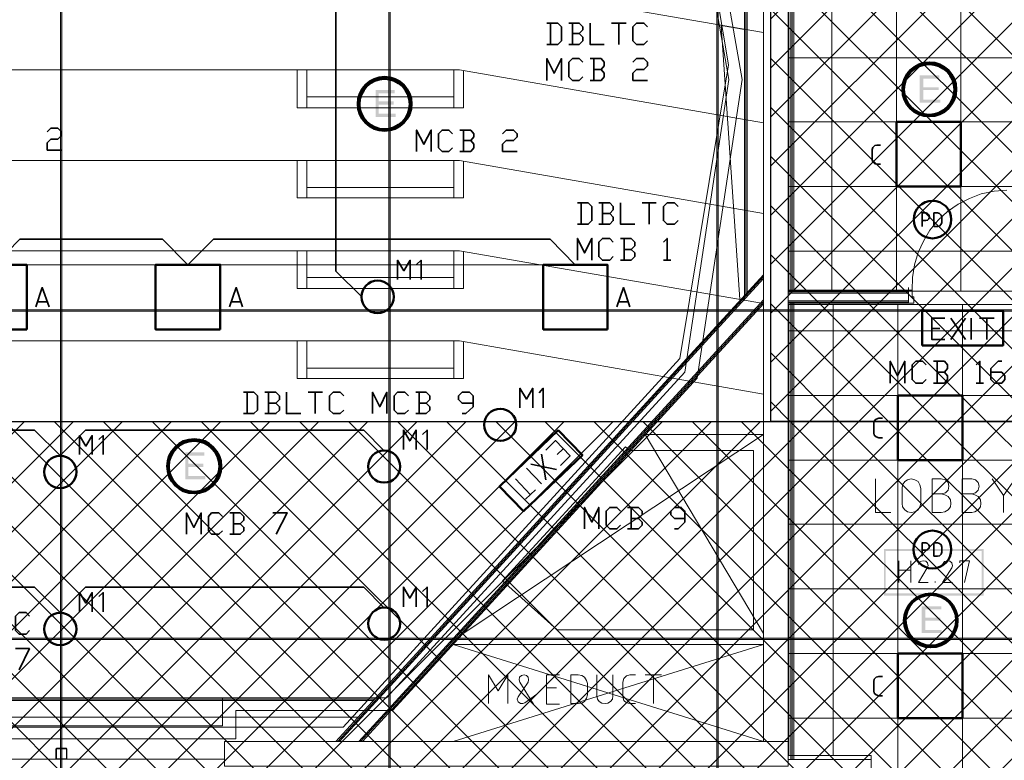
# Model space of a CAD drawing. Header units: millimetres. Extents: x 0.9 to 32.8, y 0.3 to 23.1.
# Tile 77 of 111: x 19.2 to 22.8, y 2.9 to 5.6. Entities that reach past the tile are written whole.
import ezdxf

# ---------------------------------------------------------------- set-up
doc = ezdxf.new("R2010")
doc.units = ezdxf.units.MM
doc.layers.add('PDF_Geometry', color=9, linetype='Continuous', true_color=0x808080)
doc.layers.add('PDF_Solid Fills', color=7, linetype='Continuous')

msp = doc.modelspace()

# ---------------------------------------------------------------- hatches: boundary and pattern name
h = msp.add_hatch()
h.set_pattern_fill('ANSI37', color=256, scale=0.04)
h.paths.add_polyline_path([(23.317, 4.1666), (21.9846, 4.1666), (21.9846, 9.473), (23.317, 9.473)])
h = msp.add_hatch()
h.set_pattern_fill('ANSI37', color=256, scale=0.04)
h.paths.add_polyline_path([(14.5873, 4.1666), (23.317, 4.1666), (23.317, 0.705), (14.5873, 0.705)])
at = {"layer": 'PDF_Solid Fills', "transparency": 33554559}
for points in [[(22.602, 5.4331), (22.5303, 5.4331), (22.5303, 5.3332), (22.6053, 5.3332), (22.6053, 5.3448), (22.5437, 5.3448), (22.5437, 5.3798), (22.5987, 5.3798), (22.5987, 5.3898), (22.5437, 5.3898), (22.5437, 5.4215), (22.602, 5.4215)], [(20.6087, 5.3798), (20.5387, 5.3798), (20.5387, 5.2815), (20.6121, 5.2815), (20.6121, 5.2932), (20.5504, 5.2932), (20.5504, 5.3265), (20.6054, 5.3265), (20.6054, 5.3382), (20.5504, 5.3382), (20.5504, 5.3682), (20.6087, 5.3682)], [(19.9121, 4.0532), (19.8421, 4.0532), (19.8421, 3.9549), (19.9154, 3.9549), (19.9154, 3.9665), (19.8538, 3.9665), (19.8538, 3.9999), (19.9088, 3.9999), (19.9088, 4.0115), (19.8538, 4.0115), (19.8538, 4.0415), (19.9121, 4.0415)], [(22.6087, 3.4899), (22.537, 3.4899), (22.537, 3.3915), (22.6103, 3.3915), (22.6103, 3.4032), (22.5503, 3.4032), (22.5503, 3.4366), (22.6053, 3.4366), (22.6053, 3.4482), (22.5503, 3.4482), (22.5503, 3.4782), (22.6087, 3.4782)]]:
    msp.add_hatch(color=256, dxfattribs=at).paths.add_polyline_path(points)
at = {"layer": 'PDF_Solid Fills', "true_color": 0x808080, "transparency": 33554559}
for points in [[(28.2152, 4.5715), (28.2152, 4.5748), (1.3427, 4.5748), (1.3427, 4.5699), (28.2152, 4.5699)], [(28.2152, 3.3699), (28.2152, 3.3732), (1.3427, 3.3732), (1.3427, 3.3682), (28.2152, 3.3682)]]:
    msp.add_hatch(color=8, dxfattribs=at).paths.add_polyline_path(points)

# ---------------------------------------------------------------- linework, layer by layer
for points in [[(23.317, 4.1666), (21.9846, 4.1666), (21.9846, 9.473), (23.317, 9.473)], [(14.5873, 4.1666), (23.317, 4.1666), (23.317, 0.705), (14.5873, 0.705)]]:
    msp.add_lwpolyline(points, close=True)
at = {"layer": 'PDF_Geometry', "lineweight": 5}
for points in [[(19.3904, 0.4266), (19.3904, 22.9344), (19.3904, 22.9143), (19.3854, 22.9143), (19.3854, 22.9344), (19.3854, 0.4266)], [(20.5921, 0.425), (20.5921, 22.9344), (20.5921, 22.9143), (20.5871, 22.9143), (20.5871, 22.9344), (20.5871, 0.425)], [(21.792, 0.425), (21.792, 22.9325), (21.792, 22.9143), (21.787, 22.9143), (21.787, 22.9325), (21.787, 0.425)]]:
    msp.add_lwpolyline(points, dxfattribs=at)
at = {"layer": 'PDF_Geometry', "lineweight": 18}
for points in [[(21.9587, 2.9949), (21.9587, 9.3297), (21.367, 9.3297), (21.367, 9.4197), (22.0487, 9.4197), (22.0487, 2.9949)], [(21.8887, 5.6015), (21.8037, 5.6165), (21.872, 4.6132), (21.8887, 4.6098)], [(20.8254, 5.3148), (20.8254, 5.4532), (20.2871, 5.4532), (20.2871, 5.3148)], [(20.8254, 5.3148), (20.8254, 5.3548), (20.2871, 5.3548), (20.2871, 5.3148)], [(20.8254, 4.9848), (20.8254, 5.1215), (20.2871, 5.1215), (20.2871, 4.9848)], [(20.8254, 4.9848), (20.8254, 5.0232), (20.2871, 5.0232), (20.2871, 4.9848)], [(20.8254, 4.6532), (20.8254, 4.7915), (20.2871, 4.7915), (20.2871, 4.6532)], [(20.8254, 4.6532), (20.8254, 4.6932), (20.2871, 4.6932), (20.2871, 4.6532)], [(20.8254, 4.3232), (20.8254, 4.4615), (20.2871, 4.4615), (20.2871, 4.3232)], [(20.8254, 4.3232), (20.8254, 4.3615), (20.2871, 4.3615), (20.2871, 4.3232)], [(22.5337, 3.8665), (22.5303, 3.8532), (22.5237, 3.8432), (22.512, 3.8349), (22.4987, 3.8332), (22.4853, 3.8349), (22.4753, 3.8432), (22.467, 3.8532), (22.4653, 3.8665), (22.4653, 3.9215), (22.467, 3.9349), (22.4753, 3.9465), (22.4853, 3.9532), (22.4987, 3.9565), (22.512, 3.9532), (22.5237, 3.9465), (22.5303, 3.9349), (22.5337, 3.9215)], [(21.2537, 3.1332), (21.2804, 3.1332), (21.2937, 3.1349), (21.3037, 3.1416), (21.3104, 3.1532), (21.3137, 3.1649), (21.3137, 3.2066), (21.3104, 3.2182), (21.3037, 3.2299), (21.2937, 3.2366), (21.2804, 3.2382), (21.2537, 3.2382)], [(21.9587, 2.9949), (19.9854, 2.9949), (19.9854, 2.9049), (22.0487, 2.9049), (22.0487, 2.9949)], [(19.4071, 2.9299), (19.4088, 2.9299), (19.4088, 2.9682), (19.4071, 2.9699), (19.3704, 2.9699), (19.3704, 2.9682), (19.3688, 2.9682), (19.3688, 2.9316), (19.3704, 2.9299)], [(19.4071, 2.9316), (19.4071, 2.9682), (19.3704, 2.9682), (19.3704, 2.9316)]]:
    msp.add_lwpolyline(points, close=True, dxfattribs=at)
at = {"layer": 'PDF_Geometry', "color": 254, "lineweight": 18, "true_color": 0xdcdcdc}
for points in [[(22.917, 4.6432), (22.917, 9.4264), (22.0504, 9.4264), (22.0504, 4.6432)], [(21.8304, 5.4715), (21.652, 4.3965), (20.4204, 3.0466), (17.1588, 3.0466), (15.9339, 4.3882), (15.7622, 5.4598), (15.9355, 6.5598), (15.7539, 7.6298), (15.9255, 8.6664), (16.6172, 8.7697), (16.6172, 8.7947), (20.9654, 8.7947), (20.9654, 8.7847), (21.6537, 8.6747), (21.827, 7.6181), (21.6487, 6.5531)], [(19.4638, 1.5816), (19.4638, 1.0366), (22.8203, 1.0366), (22.8203, 1.1266), (23.0137, 1.1266), (23.0137, 3.2982), (22.9236, 3.2982), (22.9236, 4.4932), (22.917, 4.4932), (22.917, 4.5949), (22.0504, 4.5949), (22.0504, 2.9432), (22.352, 2.9432), (22.352, 1.5816)], [(21.922, 4.0599), (21.922, 3.4032), (21.2037, 3.4032), (21.0037, 3.5832), (21.4537, 4.0732), (21.4687, 4.0599)]]:
    msp.add_lwpolyline(points, close=True, dxfattribs=at)
for points in [[(22.2087, 4.6432), (22.2087, 9.4264)], [(22.4453, 4.6432), (22.4453, 9.4264)], [(22.6803, 4.6432), (22.6803, 9.4264)], [(22.0504, 5.4982), (22.917, 5.4982)], [(22.0504, 5.2632), (22.917, 5.2632)], [(22.0504, 5.0265), (22.917, 5.0265)], [(22.0504, 4.7898), (22.917, 4.7898)], [(16.1905, 4.7399), (21.387, 4.7399)], [(22.2137, 2.9432), (22.2137, 4.5949)], [(22.4503, 1.0366), (22.4503, 4.5949)], [(22.687, 1.0366), (22.687, 4.5949)], [(22.0504, 4.4982), (22.917, 4.4982)], [(22.0504, 4.2615), (22.9236, 4.2615)], [(22.0504, 4.0249), (22.9236, 4.0249)], [(22.0504, 3.7899), (22.9236, 3.7899)], [(22.0504, 3.5532), (22.9236, 3.5532)], [(22.0504, 3.3165), (22.9236, 3.3165)], [(22.0504, 3.0799), (23.0137, 3.0799)]]:
    msp.add_lwpolyline(points, dxfattribs=at)
at = {"layer": 'PDF_Geometry', "lineweight": 18}
for points in [[(21.9587, 9.3797), (21.9587, 4.7032), (20.3937, 2.9949)], [(22.0587, 4.6465), (22.0587, 9.393)], [(22.0637, 4.6465), (22.0637, 9.393)], [(22.0687, 4.6465), (22.0687, 9.393)], [(15.7672, 8.8097), (15.6956, 7.5814), (15.8872, 6.5015), (15.6972, 5.4182), (15.8622, 4.3249), (16.9772, 3.1082), (17.5505, 3.1082), (17.5505, 3.0049), (20.0271, 3.0049), (20.0271, 3.1082), (20.6004, 3.1082), (21.7154, 4.3249), (21.8804, 5.4182), (21.6887, 6.5098)], [(20.5404, 3.1549), (17.0322, 3.1549), (17.5972, 3.1549), (17.5972, 3.0516), (19.9787, 3.0516), (19.9787, 3.1549), (20.5787, 3.1549), (21.6704, 4.3465), (21.832, 5.4182), (21.642, 6.5015), (21.8337, 7.5831), (21.762, 8.8164)], [(21.8887, 8.7964), (21.8887, 4.6282)], [(21.8937, 8.7964), (21.8937, 4.6332)], [(21.8987, 8.7947), (21.8987, 4.6382)], [(15.6372, 5.5931), (16.7322, 5.7831), (20.8454, 5.7831), (21.9587, 5.5898)], [(15.6372, 5.2615), (16.7322, 5.4532), (20.8454, 5.4532), (21.9587, 5.2598)], [(20.2521, 5.4532), (20.2521, 5.3148), (20.2871, 5.3148)], [(20.8604, 5.4498), (20.8604, 5.3148), (20.8254, 5.3148)], [(15.6372, 4.9315), (16.7322, 5.1215), (20.8454, 5.1215), (21.9587, 4.9282)], [(20.2521, 5.1215), (20.2521, 4.9848), (20.2871, 4.9848)], [(20.8604, 5.1198), (20.8604, 4.9848), (20.8254, 4.9848)], [(22.8487, 5.0132), (22.802, 5.0098), (22.7553, 4.9998), (22.712, 4.9832), (22.6703, 4.9615), (22.632, 4.9348), (22.597, 4.9032), (22.567, 4.8665), (22.5437, 4.8265), (22.5237, 4.7848), (22.5103, 4.7399), (22.5037, 4.6932), (22.502, 4.6465), (22.4887, 4.6465), (22.4887, 4.5998), (22.5087, 4.5998), (22.5087, 4.6232), (22.5037, 4.6232), (22.5037, 4.6198), (22.502, 4.6198), (22.502, 4.6465)], [(15.6372, 4.6015), (16.7322, 4.7915), (20.8454, 4.7915), (21.9587, 4.5982)], [(20.2521, 4.7915), (20.2521, 4.6532), (20.2871, 4.6532)], [(20.8604, 4.7882), (20.8604, 4.6532), (20.8254, 4.6532)], [(20.4004, 2.9949), (21.9587, 4.6965)], [(20.4071, 2.9949), (21.9587, 4.6899)], [(22.0487, 4.6082), (22.4887, 4.6082), (22.4887, 4.6565)], [(22.0487, 4.6465), (22.4887, 4.6465), (22.4887, 4.5998), (22.502, 4.5998)], [(22.0487, 4.6415), (22.4887, 4.6415)], [(22.0487, 4.6365), (22.4887, 4.6365)], [(20.4771, 2.9949), (21.9587, 4.6115)], [(20.4837, 2.9949), (21.9587, 4.6049)], [(20.4904, 2.9949), (21.9587, 4.5965)], [(22.0487, 4.6032), (22.4887, 4.6032)], [(22.0487, 4.5998), (22.4887, 4.5998)], [(22.0587, 2.9282), (22.0587, 4.5998)], [(22.0637, 2.9282), (22.0637, 4.5998)], [(22.0687, 2.9282), (22.0687, 4.5998)], [(15.6372, 4.2698), (16.7322, 4.4615), (20.8454, 4.4615), (21.9587, 4.2665)], [(20.2521, 4.4615), (20.2521, 4.3232), (20.2871, 4.3232)], [(20.8604, 4.4582), (20.8604, 4.3232), (20.8254, 4.3232)], [(20.8587, 3.3899), (21.9587, 4.1182), (21.5254, 4.1182), (21.9587, 3.3899)], [(22.3687, 3.9565), (22.3687, 3.8332), (22.4237, 3.8332)], [(22.6087, 3.9015), (22.6237, 3.9049), (22.6337, 3.9149), (22.637, 3.9299), (22.6337, 3.9432), (22.6237, 3.9532), (22.6087, 3.9565), (22.5753, 3.9565), (22.5753, 3.8332), (22.6087, 3.8332), (22.622, 3.8349), (22.6337, 3.8432), (22.642, 3.8532), (22.6437, 3.8665), (22.642, 3.8799), (22.6337, 3.8915), (22.622, 3.8982), (22.6087, 3.9015), (22.5753, 3.9015)], [(22.7203, 3.9015), (22.7337, 3.9049), (22.7437, 3.9149), (22.747, 3.9299), (22.7437, 3.9432), (22.7337, 3.9532), (22.7203, 3.9565), (22.6853, 3.9565), (22.6853, 3.8332), (22.7203, 3.8332), (22.732, 3.8349), (22.7437, 3.8432), (22.752, 3.8532), (22.7537, 3.8665), (22.752, 3.8799), (22.7437, 3.8915), (22.732, 3.8982), (22.7203, 3.9015), (22.6853, 3.9015)], [(22.7953, 3.9565), (22.837, 3.8949), (22.8787, 3.9565)], [(22.837, 3.8949), (22.837, 3.8332)], [(22.4537, 3.5766), (22.4537, 3.6565)], [(22.497, 3.6565), (22.497, 3.5766)], [(22.5603, 3.5766), (22.5253, 3.5766), (22.557, 3.6299), (22.5603, 3.6382), (22.5587, 3.6482), (22.552, 3.6549), (22.542, 3.6565), (22.532, 3.6532), (22.5253, 3.6432)], [(22.6503, 3.5766), (22.6137, 3.5766), (22.647, 3.6299), (22.6503, 3.6382), (22.647, 3.6482), (22.6403, 3.6549), (22.632, 3.6565), (22.6203, 3.6532), (22.6137, 3.6432)], [(22.6937, 3.5766), (22.712, 3.6565), (22.677, 3.6565), (22.677, 3.6482)], [(22.4537, 3.6215), (22.497, 3.6215)], [(22.587, 3.5766), (22.587, 3.5799)], [(21.9587, 2.9949), (20.8221, 3.3499), (21.9587, 3.3499), (20.8221, 2.9949)], [(20.952, 3.1332), (20.952, 3.2382), (20.987, 3.1799), (21.0221, 3.2382), (21.0221, 3.1332)], [(21.1287, 3.1682), (21.0854, 3.1366), (21.0771, 3.1332), (21.0687, 3.1332), (21.0604, 3.1399), (21.057, 3.1499), (21.0604, 3.1582), (21.0971, 3.2115), (21.0987, 3.2199), (21.0971, 3.2299), (21.0904, 3.2366), (21.082, 3.2382), (21.0721, 3.2366), (21.0654, 3.2299), (21.0637, 3.2199), (21.067, 3.2115), (21.1171, 3.1316)], [(21.2121, 3.1316), (21.1637, 3.1316), (21.1637, 3.2382), (21.2121, 3.2382)], [(21.3487, 3.2382), (21.3487, 3.1616), (21.3504, 3.1499), (21.357, 3.1416), (21.367, 3.1349), (21.3787, 3.1332), (21.3887, 3.1349), (21.3987, 3.1416), (21.4054, 3.1499), (21.407, 3.1616), (21.407, 3.2382)], [(21.4904, 3.1332), (21.4687, 3.1332), (21.457, 3.1366), (21.447, 3.1449), (21.4437, 3.1582), (21.4437, 3.2115), (21.447, 3.2249), (21.457, 3.2349), (21.4687, 3.2382), (21.4904, 3.2382)], [(21.5254, 3.2382), (21.5854, 3.2382)], [(21.5554, 3.1332), (21.5554, 3.2382)], [(21.2004, 3.1916), (21.1637, 3.1916)], [(20.5354, 3.1499), (17.0355, 3.1499)], [(20.5321, 3.1449), (17.0405, 3.1449)], [(20.4737, 3.0832), (17.0972, 3.0832)], [(20.0354, 2.9949), (19.9887, 2.9949)], [(17.5855, 2.9299), (19.9854, 2.9299)], [(22.0487, 2.9282), (22.352, 2.9282), (22.352, 2.8416), (22.3037, 2.8416), (22.3037, 2.8849), (21.4754, 2.8849)]]:
    msp.add_lwpolyline(points, dxfattribs=at)
at = {"layer": 'PDF_Geometry', "color": 7, "lineweight": 35}
for points in [[(20.5187, 8.1814), (20.3937, 8.0581), (20.3937, 7.3081), (20.4887, 7.2148), (20.3937, 7.1214), (20.3937, 6.6048), (20.4887, 6.5115), (20.3937, 6.4181), (20.3937, 5.9031), (20.4887, 5.8098), (20.3937, 5.7165), (20.3937, 4.7165), (20.4887, 4.6232)], [(21.1654, 5.5465), (21.2054, 5.5465), (21.2187, 5.5598), (21.2187, 5.6115), (21.2054, 5.6248), (21.1654, 5.6248)], [(21.1787, 5.6248), (21.1787, 5.5465)], [(21.2837, 5.5865), (21.2971, 5.5998), (21.2971, 5.6115), (21.2837, 5.6248), (21.2454, 5.6248)], [(21.2587, 5.6248), (21.2587, 5.5465)], [(21.3237, 5.6248), (21.3237, 5.5465), (21.3754, 5.5465)], [(21.4021, 5.6248), (21.4554, 5.6248)], [(21.4287, 5.6248), (21.4287, 5.5465)], [(21.5337, 5.5598), (21.5204, 5.5465), (21.4937, 5.5465), (21.4804, 5.5598), (21.4804, 5.6115), (21.4937, 5.6248), (21.5204, 5.6248), (21.5337, 5.6115)], [(21.2454, 5.5465), (21.2837, 5.5465), (21.2971, 5.5598), (21.2971, 5.5731), (21.2837, 5.5865), (21.2587, 5.5865)], [(21.1654, 5.4148), (21.1654, 5.4948), (21.1921, 5.4415), (21.2187, 5.4948), (21.2187, 5.4148)], [(21.2971, 5.4282), (21.2837, 5.4148), (21.2587, 5.4148), (21.2454, 5.4282), (21.2454, 5.4815), (21.2587, 5.4948), (21.2837, 5.4948), (21.2971, 5.4815)], [(21.3637, 5.4548), (21.3754, 5.4681), (21.3754, 5.4815), (21.3637, 5.4948), (21.3237, 5.4948)], [(21.337, 5.4948), (21.337, 5.4148)], [(21.4804, 5.4815), (21.4937, 5.4948), (21.5204, 5.4948), (21.5337, 5.4815), (21.5337, 5.4681), (21.5204, 5.4548), (21.4937, 5.4548), (21.4804, 5.4415), (21.4804, 5.4148), (21.5337, 5.4148)], [(21.3237, 5.4148), (21.3637, 5.4148), (21.3754, 5.4282), (21.3754, 5.4415), (21.3637, 5.4548), (21.337, 5.4548)], [(19.3371, 5.2265), (19.3504, 5.2398), (19.3754, 5.2398), (19.3888, 5.2265), (19.3888, 5.2132), (19.3754, 5.1998), (19.3504, 5.1998), (19.3371, 5.1865), (19.3371, 5.1598), (19.3888, 5.1598)], [(20.6887, 5.1548), (20.6887, 5.2332), (20.7154, 5.1815), (20.7421, 5.2332), (20.7421, 5.1548)], [(20.8204, 5.1682), (20.8071, 5.1548), (20.7821, 5.1548), (20.7687, 5.1682), (20.7687, 5.2198), (20.7821, 5.2332), (20.8071, 5.2332), (20.8204, 5.2198)], [(20.8871, 5.1948), (20.8987, 5.2082), (20.8987, 5.2198), (20.8871, 5.2332), (20.8471, 5.2332)], [(20.8604, 5.2332), (20.8604, 5.1548)], [(21.0037, 5.2198), (21.017, 5.2332), (21.0437, 5.2332), (21.057, 5.2198), (21.057, 5.2082), (21.0437, 5.1948), (21.017, 5.1948), (21.0037, 5.1815), (21.0037, 5.1548), (21.057, 5.1548)], [(20.8471, 5.1548), (20.8871, 5.1548), (20.8987, 5.1682), (20.8987, 5.1815), (20.8871, 5.1948), (20.8604, 5.1948)], [(22.387, 5.1082), (22.3737, 5.1082), (22.3653, 5.1098), (22.3587, 5.1165), (22.3554, 5.1248), (22.3554, 5.1615), (22.3587, 5.1698), (22.3653, 5.1765), (22.3737, 5.1782), (22.387, 5.1782)], [(21.2771, 4.8882), (21.3171, 4.8882), (21.3304, 4.9015), (21.3304, 4.9532), (21.3171, 4.9665), (21.2771, 4.9665)], [(21.2904, 4.9665), (21.2904, 4.8882)], [(21.3954, 4.9282), (21.4087, 4.9415), (21.4087, 4.9532), (21.3954, 4.9665), (21.3554, 4.9665)], [(21.3687, 4.9665), (21.3687, 4.8882)], [(21.4354, 4.9665), (21.4354, 4.8882), (21.487, 4.8882)], [(21.5137, 4.9665), (21.5654, 4.9665)], [(21.5404, 4.9665), (21.5404, 4.8882)], [(21.6454, 4.9015), (21.632, 4.8882), (21.6054, 4.8882), (21.592, 4.9015), (21.592, 4.9532), (21.6054, 4.9665), (21.632, 4.9665), (21.6454, 4.9532)], [(21.3554, 4.8882), (21.3954, 4.8882), (21.4087, 4.9015), (21.4087, 4.9148), (21.3954, 4.9282), (21.3687, 4.9282)], [(22.5387, 4.8798), (22.5387, 4.9298), (22.552, 4.9298), (22.5587, 4.9282), (22.5637, 4.9232), (22.5653, 4.9148), (22.5637, 4.9082), (22.5587, 4.9032), (22.552, 4.9015), (22.5387, 4.9015)], [(21.2687, 4.7399), (21.177, 4.8332), (19.9454, 4.8332), (19.8521, 4.7399), (19.7588, 4.8332), (19.2371, 4.8332), (19.1438, 4.7399), (19.0505, 4.8332), (18.5271, 4.8332), (18.4355, 4.7399), (18.3421, 4.8332), (17.8188, 4.8332), (17.7255, 4.7399), (17.6338, 4.8332), (16.4022, 4.8332), (16.3089, 4.7399)], [(21.2771, 4.7565), (21.2771, 4.8365), (21.3037, 4.7832), (21.3304, 4.8365), (21.3304, 4.7565)], [(21.4087, 4.7698), (21.3954, 4.7565), (21.3687, 4.7565), (21.3554, 4.7698), (21.3554, 4.8232), (21.3687, 4.8365), (21.3954, 4.8365), (21.4087, 4.8232)], [(21.4737, 4.7965), (21.487, 4.8098), (21.487, 4.8232), (21.4737, 4.8365), (21.4354, 4.8365)], [(21.4487, 4.8365), (21.4487, 4.7565)], [(21.592, 4.8232), (21.6054, 4.8365), (21.6054, 4.7565)], [(21.4354, 4.7565), (21.4737, 4.7565), (21.487, 4.7698), (21.487, 4.7832), (21.4737, 4.7965), (21.4487, 4.7965)], [(20.6187, 4.6865), (20.6187, 4.7565), (20.6421, 4.7182), (20.6654, 4.7565), (20.6654, 4.6865)], [(20.7054, 4.6865), (20.7054, 4.7565), (20.6887, 4.7415)], [(21.592, 4.7565), (21.6187, 4.7565)], [(19.2954, 4.5865), (19.3188, 4.6565), (19.3438, 4.5865)], [(20.0038, 4.5865), (20.0288, 4.6565), (20.0521, 4.5865)], [(21.422, 4.5865), (21.4454, 4.6565), (21.4687, 4.5865)], [(19.3354, 4.6049), (19.3021, 4.6049)], [(20.0454, 4.6049), (20.0121, 4.6049)], [(21.462, 4.6049), (21.4287, 4.6049)], [(22.622, 4.4665), (22.5737, 4.4665), (22.5737, 4.5448), (22.622, 4.5448)], [(22.6437, 4.4665), (22.697, 4.5448)], [(22.6437, 4.5448), (22.697, 4.4665)], [(22.7187, 4.4665), (22.7187, 4.5448)], [(22.7487, 4.5448), (22.802, 4.5448)], [(22.7753, 4.5448), (22.7753, 4.4665)], [(22.5737, 4.5065), (22.6037, 4.5065)], [(22.422, 4.3065), (22.422, 4.3865), (22.4487, 4.3332), (22.4753, 4.3865), (22.4753, 4.3065)], [(22.5537, 4.3199), (22.5403, 4.3065), (22.5153, 4.3065), (22.502, 4.3199), (22.502, 4.3732), (22.5153, 4.3865), (22.5403, 4.3865), (22.5537, 4.3732)], [(22.6203, 4.3465), (22.632, 4.3599), (22.632, 4.3732), (22.6203, 4.3865), (22.5803, 4.3865)], [(22.5937, 4.3865), (22.5937, 4.3065)], [(22.737, 4.3732), (22.7503, 4.3865), (22.7503, 4.3065)], [(22.7903, 4.3465), (22.8303, 4.3465), (22.842, 4.3332), (22.842, 4.3199), (22.8303, 4.3065), (22.8037, 4.3065), (22.7903, 4.3199), (22.7903, 4.3599), (22.817, 4.3865), (22.8303, 4.3865)], [(22.5803, 4.3065), (22.6203, 4.3065), (22.632, 4.3199), (22.632, 4.3332), (22.6203, 4.3465), (22.5937, 4.3465)], [(21.067, 4.2165), (21.067, 4.2882), (21.0904, 4.2482), (21.1137, 4.2882), (21.1137, 4.2165)], [(21.152, 4.2165), (21.152, 4.2882), (21.1371, 4.2715)], [(22.737, 4.3065), (22.7637, 4.3065)], [(20.0554, 4.1949), (20.0937, 4.1949), (20.1071, 4.2082), (20.1071, 4.2599), (20.0937, 4.2732), (20.0554, 4.2732)], [(20.0688, 4.2732), (20.0688, 4.1949)], [(20.1738, 4.2332), (20.1871, 4.2465), (20.1871, 4.2599), (20.1738, 4.2732), (20.1338, 4.2732)], [(20.1471, 4.2732), (20.1471, 4.1949)], [(20.2121, 4.2732), (20.2121, 4.1949), (20.2654, 4.1949)], [(20.2921, 4.2732), (20.3438, 4.2732)], [(20.3171, 4.2732), (20.3171, 4.1949)], [(20.4221, 4.2082), (20.4087, 4.1949), (20.3837, 4.1949), (20.3704, 4.2082), (20.3704, 4.2599), (20.3837, 4.2732), (20.4087, 4.2732), (20.4221, 4.2599)], [(20.5271, 4.1949), (20.5271, 4.2732), (20.5537, 4.2199), (20.5804, 4.2732), (20.5804, 4.1949)], [(20.6587, 4.2082), (20.6454, 4.1949), (20.6187, 4.1949), (20.6071, 4.2082), (20.6071, 4.2599), (20.6187, 4.2732), (20.6454, 4.2732), (20.6587, 4.2599)], [(20.7237, 4.2332), (20.7371, 4.2465), (20.7371, 4.2599), (20.7237, 4.2732), (20.6854, 4.2732)], [(20.6987, 4.2732), (20.6987, 4.1949)], [(20.8554, 4.1949), (20.8687, 4.1949), (20.8954, 4.2199), (20.8954, 4.2599), (20.8821, 4.2732), (20.8554, 4.2732), (20.8421, 4.2599), (20.8421, 4.2465), (20.8554, 4.2332), (20.8954, 4.2332)], [(20.1338, 4.1949), (20.1738, 4.1949), (20.1871, 4.2082), (20.1871, 4.2199), (20.1738, 4.2332), (20.1471, 4.2332)], [(20.6854, 4.1949), (20.7237, 4.1949), (20.7371, 4.2082), (20.7371, 4.2199), (20.7237, 4.2332), (20.6987, 4.2332)], [(22.3937, 4.1065), (22.3803, 4.1065), (22.3703, 4.1099), (22.3637, 4.1165), (22.362, 4.1249), (22.362, 4.1599), (22.3637, 4.1682), (22.3703, 4.1748), (22.3803, 4.1782), (22.3937, 4.1782)], [(20.5687, 4.0599), (20.4954, 4.1349), (19.4771, 4.1349), (19.3838, 4.0415), (19.2904, 4.1349), (18.2938, 4.1349), (18.2005, 4.0415), (18.1088, 4.1349), (17.0855, 4.1349), (17.0038, 4.0515)], [(19.4554, 4.0449), (19.4554, 4.1149), (19.4788, 4.0765), (19.5021, 4.1149), (19.5021, 4.0449)], [(19.5421, 4.0449), (19.5421, 4.1149), (19.5254, 4.0999)], [(20.6404, 4.0632), (20.6404, 4.1349), (20.6637, 4.0949), (20.6871, 4.1349), (20.6871, 4.0632)], [(20.7271, 4.0632), (20.7271, 4.1349), (20.7104, 4.1182)], [(21.162, 4.0615), (21.197, 4.0965), (21.2504, 4.0399), (21.2154, 4.0049)], [(21.1454, 4.0465), (21.162, 3.9532)], [(21.2254, 4.0665), (21.2037, 4.0449)], [(21.2004, 3.9899), (21.1071, 4.0099)], [(21.0904, 3.9949), (21.1454, 3.9382)], [(21.1054, 3.8982), (21.0504, 3.9565)], [(21.1237, 3.9165), (21.0871, 3.8815)], [(19.8471, 3.7532), (19.8471, 3.8316), (19.8737, 3.7782), (19.9004, 3.8316), (19.9004, 3.7532)], [(19.9787, 3.7665), (19.9654, 3.7532), (19.9388, 3.7532), (19.9271, 3.7665), (19.9271, 3.8182), (19.9388, 3.8316), (19.9654, 3.8316), (19.9787, 3.8182)], [(20.0437, 3.7915), (20.0571, 3.8049), (20.0571, 3.8182), (20.0437, 3.8316), (20.0054, 3.8316)], [(20.0188, 3.8316), (20.0188, 3.7532)], [(20.1621, 3.8316), (20.2154, 3.8316), (20.1754, 3.7532)], [(21.3037, 3.7732), (21.3037, 3.8515), (21.3304, 3.7982), (21.3554, 3.8515), (21.3554, 3.7732)], [(21.4354, 3.7866), (21.422, 3.7732), (21.3954, 3.7732), (21.3821, 3.7866), (21.3821, 3.8382), (21.3954, 3.8515), (21.422, 3.8515), (21.4354, 3.8382)], [(21.5004, 3.8115), (21.5137, 3.8249), (21.5137, 3.8382), (21.5004, 3.8515), (21.4604, 3.8515)], [(21.4737, 3.8515), (21.4737, 3.7732)], [(21.632, 3.7732), (21.6454, 3.7732), (21.6704, 3.7982), (21.6704, 3.8382), (21.657, 3.8515), (21.632, 3.8515), (21.6187, 3.8382), (21.6187, 3.8249), (21.632, 3.8115), (21.6704, 3.8115)], [(20.0054, 3.7532), (20.0437, 3.7532), (20.0571, 3.7665), (20.0571, 3.7782), (20.0437, 3.7915), (20.0188, 3.7915)], [(21.4604, 3.7732), (21.5004, 3.7732), (21.5137, 3.7866), (21.5137, 3.7982), (21.5004, 3.8115), (21.4737, 3.8115)], [(22.5387, 3.6732), (22.5387, 3.7215), (22.552, 3.7215), (22.5587, 3.7199), (22.5637, 3.7149), (22.5653, 3.7082), (22.5637, 3.7016), (22.5587, 3.6965), (22.552, 3.6949), (22.5387, 3.6949)], [(20.5687, 3.4849), (20.4954, 3.5599), (19.4771, 3.5599), (19.3838, 3.4665), (19.2904, 3.5599), (18.2938, 3.5599), (18.2005, 3.4665), (18.1088, 3.5599), (17.0855, 3.5599), (17.0038, 3.4765)], [(19.4554, 3.4699), (19.4554, 3.5399), (19.4788, 3.5016), (19.5021, 3.5399), (19.5021, 3.4699)], [(19.5421, 3.4699), (19.5421, 3.5399), (19.5254, 3.5249)], [(20.6404, 3.4882), (20.6404, 3.5599), (20.6637, 3.5199), (20.6871, 3.5599), (20.6871, 3.4882)], [(20.7271, 3.4882), (20.7271, 3.5599), (20.7104, 3.5432)], [(19.2721, 3.4015), (19.2604, 3.3882), (19.2338, 3.3882), (19.2205, 3.4015), (19.2205, 3.4532), (19.2338, 3.4665), (19.2604, 3.4665), (19.2721, 3.4532)], [(19.2205, 3.3349), (19.2721, 3.3349), (19.2338, 3.2566)], [(22.3937, 3.1616), (22.3803, 3.1616), (22.3703, 3.1649), (22.3637, 3.1716), (22.362, 3.1799), (22.362, 3.2149), (22.3637, 3.2232), (22.3703, 3.2299), (22.3803, 3.2332), (22.3937, 3.2332)]]:
    msp.add_lwpolyline(points, dxfattribs=at)
at = {"layer": 'PDF_Geometry', "color": 3, "lineweight": 50}
for points in [[(22.6803, 5.0265), (22.6803, 5.2632), (22.4454, 5.2632), (22.4454, 5.0265)], [(19.2621, 4.5032), (19.2621, 4.7398), (19.0255, 4.7398), (19.0255, 4.5032)], [(19.9704, 4.5032), (19.9704, 4.7398), (19.7338, 4.7398), (19.7338, 4.5032)], [(21.387, 4.5032), (21.387, 4.7398), (21.152, 4.7398), (21.152, 4.5032)], [(22.687, 4.0249), (22.687, 4.2615), (22.4503, 4.2615), (22.4503, 4.0249)], [(22.687, 3.0799), (22.687, 3.3166), (22.4503, 3.3166), (22.4503, 3.0799)]]:
    msp.add_lwpolyline(points, close=True, dxfattribs=at)
at = {"layer": 'PDF_Geometry', "color": 7, "lineweight": 35}
for points in [[(22.582, 4.8798), (22.5953, 4.8798), (22.602, 4.8815), (22.6087, 4.8882), (22.6103, 4.8948), (22.6103, 4.9148), (22.6087, 4.9215), (22.602, 4.9282), (22.5953, 4.9298), (22.582, 4.9298)], [(22.582, 3.6732), (22.5953, 3.6732), (22.602, 3.6749), (22.6087, 3.6799), (22.6103, 3.6882), (22.6103, 3.7065), (22.6087, 3.7149), (22.602, 3.7199), (22.5953, 3.7215), (22.582, 3.7215)]]:
    msp.add_lwpolyline(points, close=True, dxfattribs=at)
at = {"layer": 'PDF_Geometry', "lineweight": 5}
for points in [[(28.2152, 4.5715), (28.2152, 4.5748), (1.3427, 4.5748), (1.3427, 4.5699), (28.2152, 4.5699)], [(28.2152, 3.3699), (28.2152, 3.3732), (1.3427, 3.3732), (1.3427, 3.3682), (28.2152, 3.3682)]]:
    msp.add_lwpolyline(points, close=True, dxfattribs=at)
at = {"layer": 'PDF_Geometry', "color": 4, "lineweight": 50}
for points in [[(22.5387, 4.4449), (22.8353, 4.4449), (22.8353, 4.5715), (22.5387, 4.5715)], [(21.207, 4.1349), (20.9921, 3.9282), (21.0804, 3.8382), (21.2954, 4.0432)]]:
    msp.add_lwpolyline(points, close=True, dxfattribs=at)
for centre, radius in [((22.5651, 5.3823), 0.0986), ((22.5646, 5.3818), 0.0924), ((20.5718, 5.329), 0.0986), ((20.5716, 5.3283), 0.0921), ((19.8748, 4.0025), 0.099), ((19.8743, 4.0021), 0.0928), ((22.5705, 3.4378), 0.0982), ((22.5709, 3.4387), 0.0928)]:
    msp.add_circle(centre, radius, dxfattribs=at)
at = {"layer": 'PDF_Geometry', "color": 3, "lineweight": 50}
for centre, radius in [((22.5766, 4.9054), 0.0687), ((20.5461, 4.6226), 0.0593), ((20.9949, 4.1539), 0.0588), ((19.3846, 3.9814), 0.0591), ((20.57, 4.0011), 0.0587), ((22.5762, 3.6975), 0.0691), ((19.3846, 3.4064), 0.0591), ((20.57, 3.4261), 0.0587)]:
    msp.add_circle(centre, radius, dxfattribs=at)
at = {"layer": 'PDF_Solid Fills', "color": 8, "lineweight": 5, "true_color": 0x808080, "transparency": 33554559}
for points in [[(19.3904, 0.4266), (19.3904, 22.9343), (19.3854, 0.4266), (19.3854, 22.9343)], [(20.5921, 0.425), (20.5921, 22.9343), (20.5871, 0.425), (20.5871, 22.9343)], [(21.792, 0.425), (21.792, 22.9326), (21.787, 0.425), (21.787, 22.9326)]]:
    msp.add_solid(points, dxfattribs=at)
at = {"layer": 'PDF_Solid Fills', "color": 8, "lineweight": 18, "true_color": 0x808080, "transparency": 33554559}
for points in [[(22.3987, 3.5282), (22.4053, 3.5366), (22.3987, 3.6999)], [(22.4053, 3.5366), (22.3987, 3.6999), (22.4053, 3.6916)], [(22.3987, 3.6999), (22.4053, 3.6916), (22.7637, 3.6999)], [(22.4053, 3.6916), (22.7637, 3.6999), (22.757, 3.6916)], [(22.7637, 3.6999), (22.757, 3.6916), (22.7637, 3.5282)], [(22.757, 3.6916), (22.7637, 3.5282), (22.757, 3.5366)], [(22.7637, 3.5282), (22.757, 3.5366), (22.3987, 3.5282)], [(22.757, 3.5366), (22.3987, 3.5282), (22.4053, 3.5366)]]:
    msp.add_solid(points, dxfattribs=at)

doc.saveas('drawing.dxf')
